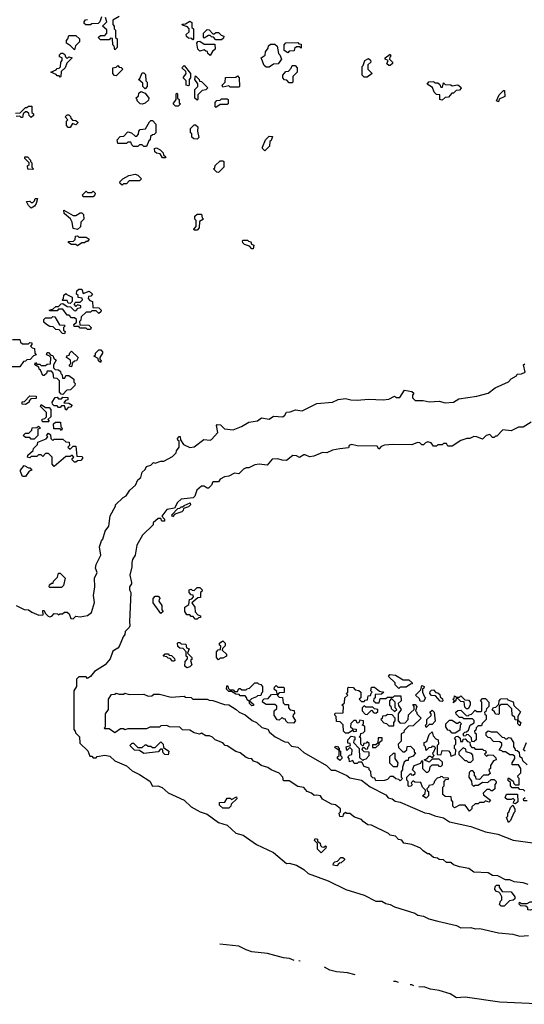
# Model space of a CAD drawing. Extents: x 2494118 to 2687960, y 757339 to 915227.
# Tile 155 of 256: x 2656065 to 2659565, y 776270 to 783099. Entities that reach past the tile are written whole.
import ezdxf

# ---------------------------------------------------------------- set-up
doc = ezdxf.new("R2010")
doc.units = 0

msp = doc.modelspace()

# ---------------------------------------------------------------- linework, layer by layer
at = {"layer": '0CON20XD'}
for points in [[(2656555, 783062.5), (2656523, 783063), (2656513, 783073), (2656512.5, 783085), (2656521.7, 783098.3), (2656535, 783100)], [(2656631.7, 783118.3), (2656620, 783085), (2656608.3, 783071.7), (2656565, 783070), (2656555, 783062.5)], [(2656725, 782890), (2656720, 782915), (2656710, 782925), (2656708.3, 782968.3), (2656695, 782970), (2656685, 782960), (2656625, 782960), (2656610, 782975), (2656625, 782990), (2656655, 782990), (2656670, 783005), (2656668.3, 783028.3), (2656640, 783055), (2656670, 783085), (2656660, 783115)], [(2656755, 783120), (2656710, 783095), (2656710, 783065), (2656720, 783055), (2656720, 783035), (2656730, 783025), (2656730, 782975), (2656740, 782965), (2656740, 782905), (2656725, 782890)], [(2657265, 782960), (2657258.3, 782968.3), (2657235, 782970), (2657221.7, 782981.7), (2657220, 782995), (2657240, 783015), (2657240, 783035), (2657228.3, 783048.3), (2657195, 783060), (2657191.7, 783068.3), (2657215, 783070), (2657245, 783087.5), (2657258.3, 783078.3), (2657260, 783045), (2657270, 783035), (2657270, 782965), (2657265, 782960)], [(2657465, 782960), (2657425, 782960), (2657408.3, 782978.3), (2657395, 782980), (2657385, 782990), (2657375, 782990), (2657345, 782970), (2657340, 782975), (2657340, 783005), (2657365, 783030), (2657378.3, 783028.3), (2657405, 783000), (2657415, 783000), (2657425, 783010), (2657445, 783010), (2657461.7, 782991.7), (2657480, 782985), (2657478.3, 782971.7), (2657465, 782960)], [(2656445, 782890), (2656418.3, 782918.3), (2656390, 782935), (2656390, 782955), (2656400, 782965), (2656405, 782990), (2656455, 782990), (2656480, 782965), (2656480, 782945), (2656451.7, 782918.3), (2656445, 782890)], [(2657385, 782850), (2657370, 782865), (2657368.3, 782878.3), (2657355, 782880), (2657345, 782890), (2657315, 782880), (2657300, 782895), (2657292.5, 782935), (2657301.7, 782948.3), (2657315, 782950), (2657345, 782930), (2657418.3, 782928.3), (2657420, 782895), (2657401.7, 782878.3), (2657385, 782850)], [(2657795, 782770), (2657775, 782770), (2657761.7, 782781.7), (2657740, 782835), (2657768.3, 782851.7), (2657770, 782875), (2657788.3, 782901.7), (2657791.7, 782918.3), (2657805, 782930), (2657835, 782930), (2657850, 782915), (2657860, 782865), (2657870, 782855), (2657880, 782825), (2657858.3, 782791.7), (2657825, 782790), (2657795, 782770)], [(2657925, 782870), (2657900, 782885), (2657900, 782925), (2657911.7, 782938.3), (2657995, 782940), (2658001.7, 782931.7), (2658018.3, 782928.3), (2658018.3, 782901.7), (2658005, 782910), (2657985, 782910), (2657971.7, 782898.3), (2657968.3, 782881.7), (2657935, 782880), (2657925, 782870)], [(2656345, 782700), (2656338.3, 782708.3), (2656325, 782710), (2656318.3, 782718.3), (2656280, 782735), (2656318.3, 782751.7), (2656325, 782760), (2656338.3, 782761.7), (2656348.3, 782771.7), (2656350, 782805), (2656360, 782815), (2656360, 782835), (2656341.7, 782841.7), (2656340, 782855), (2656353, 782867), (2656365, 782867.5), (2656378.3, 782858.3), (2656381.7, 782841.7), (2656395, 782830), (2656405, 782840), (2656430, 782835), (2656391.7, 782798.3), (2656380, 782765), (2656351.7, 782738.3), (2656350, 782705), (2656345, 782700)], [(2658475, 782700), (2658455, 782700), (2658440, 782715), (2658440, 782775), (2658448.3, 782781.7), (2658460, 782815), (2658485, 782830), (2658498.3, 782818.3), (2658500, 782805), (2658480, 782785), (2658480, 782755), (2658510, 782725), (2658475, 782700)], [(2658635, 782780), (2658625, 782780), (2658611.7, 782791.7), (2658620, 782815), (2658600, 782825), (2658600, 782835), (2658635, 782860), (2658640, 782845), (2658631.7, 782838.3), (2658630, 782825), (2658650, 782805), (2658650, 782795), (2658635, 782780)], [(2656735, 782710), (2656721.7, 782711.7), (2656710, 782725), (2656710, 782765), (2656735, 782770), (2656745, 782780), (2656755, 782770), (2656768.3, 782768.3), (2656780, 782755), (2656735, 782710)], [(2657235, 782640), (2657220, 782645), (2657220, 782675), (2657200, 782695), (2657220, 782725), (2657218.3, 782738.3), (2657190, 782765), (2657205, 782780), (2657250, 782725), (2657250, 782695), (2657240, 782685), (2657240, 782645), (2657235, 782640)], [(2657955, 782660), (2657935, 782660), (2657918.3, 782678.3), (2657901.7, 782681.7), (2657890, 782695), (2657890, 782715), (2657911.7, 782738.3), (2657928.3, 782741.7), (2657948.3, 782761.7), (2657955, 782780), (2657975, 782780), (2657990, 782765), (2657990, 782735), (2657960, 782705), (2657960, 782665), (2657955, 782660)], [(2656935, 782620), (2656920, 782635), (2656918.3, 782658.3), (2656890, 782685), (2656898.3, 782691.7), (2656915, 782730), (2656925, 782730), (2656938.3, 782718.3), (2656940, 782675), (2656950, 782665), (2656950, 782635), (2656935, 782620)], [(2657295, 782540), (2657280, 782555), (2657280, 782615), (2657300, 782635), (2657300, 782655), (2657280, 782685), (2657285, 782710), (2657310, 782685), (2657311.7, 782671.7), (2657325, 782670), (2657370, 782625), (2657357, 782613), (2657331.7, 782608.3), (2657301.7, 782578.3), (2657300, 782545), (2657295, 782540)], [(2657585, 782630), (2657525, 782630), (2657515, 782640), (2657475, 782630), (2657470, 782645), (2657490, 782665), (2657491.7, 782698.3), (2657565, 782700), (2657575, 782710), (2657587.5, 782695), (2657590, 782635), (2657585, 782630)], [(2658995, 782540), (2658980, 782545), (2658978.3, 782578.3), (2658955, 782580), (2658940, 782595), (2658928.3, 782628.3), (2658891.7, 782651.7), (2658901.7, 782668.3), (2658935, 782670), (2658945, 782660), (2658965, 782660), (2658978.3, 782648.3), (2658985, 782630), (2658998.3, 782631.7), (2659005, 782660), (2659015, 782650), (2659055, 782647.5), (2659065, 782640), (2659105, 782647.5), (2659125, 782630), (2659127, 782623), (2659115, 782610), (2659091.7, 782608.3), (2659075, 782590), (2659061.7, 782588.3), (2659038.3, 782561.7), (2659015, 782560), (2658995, 782540)], [(2659385, 782530), (2659372.5, 782535), (2659391.7, 782578.3), (2659421.7, 782608.3), (2659428.3, 782608.3), (2659430, 782565), (2659391.7, 782548.3), (2659385, 782530)], [(2656915, 782512.5), (2656900, 782515), (2656880, 782535), (2656880, 782545), (2656870, 782555), (2656888.3, 782571.7), (2656891.7, 782588.3), (2656905, 782600), (2656935, 782590), (2656960, 782555), (2656958.3, 782541.7), (2656935, 782520), (2656915, 782512.5)], [(2657165, 782500), (2657145, 782500), (2657130, 782515), (2657150, 782545), (2657150, 782585), (2657155, 782590), (2657160, 782585), (2657160, 782555), (2657170, 782545), (2657171.7, 782521.7), (2657180, 782515), (2657165, 782500)], [(2657425, 782490), (2657420, 782495), (2657420, 782525), (2657431.7, 782538.3), (2657455, 782540), (2657465, 782550), (2657505, 782550), (2657510, 782545), (2657510, 782515), (2657505, 782510), (2657455, 782510), (2657425, 782490)], [(2656035, 782450), (2656068.3, 782451.7), (2656105, 782490), (2656115, 782490), (2656125, 782500), (2656148.3, 782498.3), (2656150, 782455), (2656160, 782445), (2656160, 782435), (2656145, 782420), (2656130, 782435), (2656128.3, 782448.3), (2656115, 782460), (2656105, 782460), (2656090, 782445), (2656085, 782420), (2656075, 782420), (2656065, 782430), (2656041.7, 782428.3)], [(2656415, 782350), (2656401.7, 782351.7), (2656390, 782365), (2656390, 782395), (2656400, 782405), (2656380, 782425), (2656395, 782440), (2656405, 782440), (2656418.3, 782428.3), (2656420, 782415), (2656431.7, 782401.7), (2656455, 782400), (2656470, 782385), (2656455, 782370), (2656431.7, 782378.3), (2656415, 782350)], [(2656945, 782220), (2656925, 782220), (2656915, 782230), (2656895, 782230), (2656885, 782220), (2656855, 782220), (2656841.7, 782231.7), (2656835, 782250), (2656815, 782250), (2656805, 782240), (2656745, 782240), (2656740, 782265), (2656761.7, 782288.3), (2656788.3, 782291.7), (2656815, 782320), (2656840, 782315), (2656865, 782290), (2656878.3, 782291.7), (2656890, 782305), (2656892.5, 782325), (2656901.7, 782338.3), (2656938.3, 782341.7), (2656965, 782390), (2656975, 782400), (2656985, 782400), (2657010, 782375), (2657010, 782315), (2656998.3, 782301.7), (2656985, 782300), (2656971.7, 782288.3), (2656970, 782265), (2656961.7, 782258.3), (2656945, 782220)], [(2657295, 782270), (2657271.7, 782271.7), (2657260, 782285), (2657258.3, 782308.3), (2657250, 782315), (2657250, 782345), (2657275, 782370), (2657285, 782370), (2657300, 782355), (2657297.5, 782325), (2657307.5, 782282.5), (2657295, 782270)], [(2657765, 782190), (2657750, 782205), (2657750, 782215), (2657770, 782265), (2657795, 782290), (2657818.3, 782288.3), (2657808.3, 782261.7), (2657800, 782255), (2657798.3, 782221.7), (2657765, 782190)], [(2657075, 782140), (2657055, 782140), (2657038.3, 782168.3), (2657013, 782173), (2657001.7, 782181.7), (2657000, 782205), (2657015, 782210), (2657040, 782195), (2657060, 782175), (2657061.7, 782161.7), (2657078.3, 782148.3), (2657075, 782140)], [(2656155, 782060), (2656121.7, 782061.7), (2656120, 782085), (2656130, 782095), (2656130, 782105), (2656100, 782135), (2656101.7, 782148.3), (2656118.3, 782148.3), (2656140, 782125), (2656140, 782115), (2656150, 782105), (2656150, 782075), (2656160, 782065), (2656155, 782060)], [(2657445, 782040), (2657431.7, 782041.7), (2657410, 782065), (2657418.3, 782071.7), (2657421.7, 782088.3), (2657455, 782120), (2657475, 782120), (2657480, 782115), (2657480, 782075), (2657445, 782040)], [(2656775, 781950), (2656761.7, 781961.7), (2656760, 781975), (2656780, 781995), (2656823, 782017), (2656867, 782027), (2656885, 782020), (2656910, 781995), (2656895, 781980), (2656825, 781980), (2656805, 781960), (2656785, 781960), (2656775, 781950)], [(2656145, 781792.5), (2656125, 781810), (2656111.7, 781838.3), (2656135, 781840), (2656145, 781830), (2656155, 781830), (2656168.3, 781841.7), (2656171.7, 781858.3), (2656188.3, 781858.3), (2656180, 781825), (2656167.5, 781805), (2656145, 781792.5)], [(2656575, 781870), (2656505, 781870), (2656500, 781885), (2656525, 781910), (2656535, 781900), (2656565, 781900), (2656575, 781910), (2656587.5, 781895), (2656587, 781883), (2656575, 781870)], [(2656465, 781642.5), (2656435, 781650), (2656430, 781695), (2656418.3, 781718.3), (2656372.5, 781755), (2656371.7, 781778.3), (2656435, 781740), (2656455, 781740), (2656485, 781760), (2656495, 781760), (2656508.3, 781748.3), (2656510, 781715), (2656490, 781695), (2656487, 781663), (2656465, 781642.5)], [(2657295, 781640), (2657275, 781640), (2657272.5, 781645), (2657290, 781665), (2657290, 781705), (2657280, 781715), (2657280, 781735), (2657295, 781750), (2657325, 781750), (2657330, 781725), (2657340, 781715), (2657311.7, 781698.3), (2657310, 781655), (2657295, 781640)], [(2656465, 781530), (2656455, 781540), (2656425, 781540), (2656400, 781555), (2656405, 781560), (2656438.3, 781561.7), (2656450, 781575), (2656451.7, 781598.3), (2656465, 781600), (2656475, 781590), (2656525, 781590), (2656547, 781577), (2656535, 781560), (2656525, 781560), (2656515, 781550), (2656495, 781550), (2656465, 781530)], [(2657685, 781510), (2657675, 781510), (2657658.3, 781528.3), (2657625, 781540), (2657611.7, 781551.7), (2657610, 781565), (2657615, 781570), (2657645, 781570), (2657651.7, 781561.7), (2657668.3, 781558.3), (2657671.7, 781541.7), (2657690, 781535), (2657685, 781510)], [(2656555, 780950), (2656535, 780950), (2656525, 780960), (2656485, 780960), (2656475, 780970), (2656441.7, 780971.7), (2656440, 780985), (2656458.3, 781001.7), (2656458.3, 781018.3), (2656445, 781030), (2656425, 781030), (2656408.3, 781048.3), (2656395, 781050), (2656365, 781090), (2656335, 781090), (2656325, 781080), (2656275, 781080), (2656270, 781085), (2656295, 781090), (2656315, 781110), (2656335, 781110), (2656351.7, 781128.3), (2656365, 781130), (2656395, 781110), (2656418.3, 781108.3), (2656441.7, 781081.7), (2656455, 781080), (2656471.7, 781098.3), (2656488.3, 781101.7), (2656490, 781115), (2656465, 781120), (2656455, 781110), (2656441.7, 781128.3), (2656455, 781140), (2656485, 781140), (2656500, 781155), (2656498.3, 781168.3), (2656471.7, 781171.7), (2656470, 781185), (2656460, 781195), (2656461.7, 781218.3), (2656475, 781230), (2656495, 781230), (2656505, 781200), (2656547, 781217), (2656570, 781195), (2656558.3, 781181.7), (2656541.7, 781178.3), (2656540, 781165), (2656551.7, 781151.7), (2656570, 781145), (2656571.7, 781101.7), (2656615, 781100), (2656630, 781085), (2656628.3, 781071.7), (2656615, 781060), (2656595, 781080), (2656565, 781080), (2656555, 781070), (2656525, 781070), (2656491.7, 781038.3), (2656490, 781015), (2656480, 781005), (2656481.7, 780981.7), (2656545, 780980), (2656560, 780965), (2656555, 780950)], [(2656415, 781130), (2656401.7, 781131.7), (2656395, 781150), (2656365, 781150), (2656360, 781155), (2656370, 781165), (2656371.7, 781188.3), (2656385, 781200), (2656391.7, 781191.7), (2656430, 781175), (2656430, 781145), (2656415, 781130)], [(2656375, 780920), (2656361.7, 780921.7), (2656338.3, 780948.3), (2656315, 780950), (2656298.3, 780968.3), (2656275, 780970), (2656250, 780985), (2656231.7, 781001.7), (2656231.7, 781018.3), (2656245, 781030), (2656285, 781030), (2656295, 781040), (2656308.3, 781038.3), (2656341.7, 780981.7), (2656375, 780980), (2656380, 780975), (2656370, 780965), (2656370, 780945), (2656380, 780935), (2656375, 780920)], [(2656015, 780880), (2656065, 780880), (2656071.7, 780861.7), (2656085, 780850), (2656125, 780850), (2656135, 780860), (2656148.3, 780858.3), (2656150, 780845), (2656140, 780835), (2656151.7, 780821.7), (2656168.3, 780818.3), (2656170, 780785), (2656180, 780775), (2656161.7, 780768.3), (2656138.3, 780741.7), (2656115, 780740), (2656105, 780730), (2656091.7, 780728.3), (2656065, 780690)], [(2656365, 780500), (2656351.7, 780501.7), (2656340, 780515), (2656340, 780595), (2656325, 780610), (2656301.7, 780611.7), (2656298.3, 780648.3), (2656285, 780660), (2656255, 780660), (2656250, 780645), (2656235, 780630), (2656225, 780630), (2656208.3, 780668.3), (2656200, 780675), (2656198.3, 780688.3), (2656170, 780705), (2656175, 780720), (2656185, 780710), (2656205, 780710), (2656215, 780700), (2656245, 780700), (2656255, 780710), (2656278.3, 780711.7), (2656280, 780755), (2656268.3, 780768.3), (2656250, 780775), (2656255, 780790), (2656265, 780790), (2656281.7, 780771.7), (2656295, 780770), (2656301.7, 780751.7), (2656318.3, 780738.3), (2656300, 780705), (2656300, 780685), (2656311.7, 780671.7), (2656335, 780670), (2656348.3, 780658.3), (2656350, 780645), (2656360, 780635), (2656361.7, 780611.7), (2656378.3, 780611.7), (2656385, 780630), (2656405, 780630), (2656440, 780605), (2656440, 780585), (2656450, 780575), (2656448.3, 780561.7), (2656418.3, 780531.7), (2656391.7, 780528.3), (2656365, 780500)], [(2656425, 780690), (2656410, 780695), (2656410, 780705), (2656420, 780715), (2656418.3, 780738.3), (2656390, 780755), (2656391.7, 780768.3), (2656408.3, 780771.7), (2656411.7, 780788.3), (2656425, 780800), (2656470, 780755), (2656458.3, 780731.7), (2656445, 780730), (2656431.7, 780718.3), (2656425, 780690)], [(2656625, 780720), (2656611.7, 780731.7), (2656608.3, 780748.3), (2656580, 780765), (2656590, 780775), (2656590, 780785), (2656615, 780810), (2656628.3, 780808.3), (2656640, 780795), (2656640, 780785), (2656620, 780755), (2656620, 780745), (2656630, 780735), (2656625, 780720)], [(2656040, 779035), (2656095, 779007.5), (2656125, 779006.7), (2656149.3, 778989.3), (2656198.3, 778968.3), (2656228.3, 778971.7), (2656225, 779000), (2656235, 779000), (2656241.7, 778981.7), (2656261.7, 778961.7), (2656275, 778957.5), (2656288.3, 778961.7), (2656305, 778980), (2656327, 778977), (2656335, 778970), (2656343, 778977), (2656361.7, 778978.3), (2656375, 778990), (2656395, 778990), (2656408.3, 778978.3), (2656420, 778945), (2656435, 778942.5), (2656455, 778962.5), (2656485, 778956.7), (2656535, 778966.2), (2656563.9, 778986.1), (2656584.2, 779055.8), (2656577.5, 779105), (2656586.2, 779165), (2656583.3, 779225), (2656602.5, 779265), (2656590, 779295), (2656595, 779320), (2656628.8, 779385), (2656618.3, 779441.7), (2656633.3, 779485), (2656642.5, 779495), (2656658.3, 779551.7), (2656684.2, 779585.8), (2656693, 779657), (2656730, 779725), (2656730, 779735), (2656783.3, 779785), (2656804.5, 779795.5), (2656828.8, 779835), (2656868.7, 779871.3), (2656885, 779906.2), (2656906.1, 779923.9), (2656915, 779960), (2656935, 779980), (2656945, 780000), (2656975, 780010), (2656993, 780027), (2657005, 780022.5), (2657043.6, 780036.4), (2657065, 780037.5), (2657125, 780070), (2657150, 780095), (2657151.7, 780108.3), (2657170, 780135), (2657170, 780175), (2657161.7, 780181.7), (2657160, 780195), (2657171.7, 780208.3), (2657178.3, 780208.3), (2657180, 780185), (2657201.7, 780151.7), (2657245, 780132.5), (2657275, 780136.7), (2657343, 780187), (2657385, 780183.3), (2657395, 780187.5), (2657440, 780235), (2657430, 780285), (2657435, 780290), (2657458.3, 780288.3), (2657485, 780260), (2657545, 780253.3), (2657603.6, 780276.4), (2657655, 780307.5), (2657715, 780317.5), (2657743, 780337), (2657795, 780327.5), (2657825, 780350), (2657890, 780345), (2657903.3, 780355), (2657915, 780377.5), (2657941.7, 780378.3), (2657977, 780393), (2658025, 780386.7), (2658125, 780436.7), (2658235, 780446.2), (2658275, 780463.8), (2658325, 780472.5), (2658362.7, 780462.7), (2658405, 780460.8), (2658485, 780466.2), (2658585, 780462.5), (2658625, 780467.5), (2658665, 780487.5), (2658678.3, 780478.3), (2658701.7, 780478.3), (2658735, 780530), (2658785, 780520), (2658798.3, 780508.3), (2658790, 780495), (2658790, 780475), (2658808.3, 780458.3), (2658863, 780457), (2658905, 780447.5), (2658975, 780453.3), (2659015, 780442), (2659073.6, 780446.4), (2659110.7, 780469.3), (2659235, 780486.7), (2659315, 780508.8), (2659363.9, 780546.1), (2659455, 780587.5), (2659473.3, 780606.7), (2659511.7, 780628.3), (2659515, 780640), (2659545, 780642.5), (2659570, 780655), (2659560, 780705), (2659568.3, 780711.7)], [(2656065, 780690), (2655985, 780690)], [(2656105, 780430), (2656081.7, 780431.7), (2656081.7, 780448.3), (2656098.3, 780451.7), (2656135, 780490), (2656178.3, 780488.3), (2656178.3, 780471.7), (2656141.7, 780468.3), (2656130, 780455), (2656130, 780445), (2656105, 780430)], [(2656265, 780310), (2656225, 780310), (2656220, 780315), (2656221.7, 780328.3), (2656238.3, 780331.7), (2656250, 780345), (2656250, 780375), (2656210, 780415), (2656215, 780430), (2656245, 780410), (2656268.3, 780408.3), (2656280, 780395), (2656280, 780345), (2656260, 780325), (2656270, 780315), (2656265, 780310)], [(2656385, 780390), (2656375, 780420), (2656355, 780420), (2656345, 780410), (2656335, 780410), (2656325, 780420), (2656305, 780420), (2656291.7, 780431.7), (2656290, 780445), (2656311.7, 780478.3), (2656325, 780480), (2656335, 780470), (2656355, 780470), (2656365, 780480), (2656398.3, 780478.3), (2656398.3, 780461.7), (2656381.7, 780458.3), (2656371.7, 780441.7), (2656405, 780440), (2656430, 780425), (2656418.3, 780411.7), (2656401.7, 780408.3), (2656385, 780390)], [(2656355, 780250), (2656345, 780260), (2656301.7, 780261.7), (2656300, 780295), (2656313, 780307), (2656348.3, 780308.3), (2656350, 780275), (2656360, 780265), (2656355, 780250)], [(2659613.3, 780306.7), (2659556.4, 780273.6), (2659525, 780273.3), (2659473, 780247), (2659415, 780253.3), (2659375, 780210), (2659365, 780210), (2659355, 780200), (2659345, 780200), (2659325, 780222.5), (2659300, 780215), (2659275, 780190), (2659236.4, 780206.4), (2659215, 780207.5), (2659187, 780193), (2659167, 780193), (2659125, 780180), (2659065, 780140), (2659035, 780140), (2659025, 780160), (2659005, 780160), (2658995, 780150), (2658965, 780150), (2658955, 780140), (2658935, 780140), (2658920, 780165), (2658895, 780170), (2658880, 780165), (2658865, 780150), (2658855, 780150), (2658840, 780165), (2658825, 780166.7), (2658785, 780150), (2658655, 780152.5), (2658595, 780146.7), (2658571.7, 780138.3), (2658555, 780120), (2658545, 780140), (2658405, 780142.5), (2658367, 780153), (2658350, 780145), (2658345, 780130), (2658285, 780122.5), (2658235, 780112.5), (2658196.4, 780093.6), (2658165, 780097.5), (2658105, 780072.5), (2658075, 780067.5), (2658045, 780080), (2658035, 780080), (2658005, 780062.5), (2657985, 780073.8), (2657960, 780075), (2657915, 780042.5), (2657885, 780043.3), (2657855, 780053.3), (2657815, 780050), (2657781.7, 780008.3), (2657726.7, 780016.7), (2657695, 780011.2), (2657655, 779990), (2657635, 779991.2), (2657617.7, 779982.3), (2657585, 779950), (2657555, 779952.5), (2657515, 779932.5), (2657485, 779927.5), (2657455, 779912.5), (2657445, 779892.5), (2657405, 779892.5), (2657395, 779870), (2657375, 779850), (2657365, 779850), (2657345, 779863.3), (2657325, 779863.3), (2657292.5, 779835), (2657280, 779795), (2657268.3, 779781.7), (2657185, 779772.5), (2657160.7, 779749.3), (2657138.3, 779711.7), (2657085, 779702.5), (2657050, 779655), (2657070, 779635), (2657068.3, 779621.7), (2657051.7, 779621.7), (2657045, 779640), (2657025, 779640), (2656991.7, 779608.3), (2656990, 779595), (2656917, 779523), (2656877.5, 779455), (2656866.7, 779385), (2656847.5, 779355), (2656842.5, 779335), (2656842.5, 779305), (2656830, 779245), (2656840, 779195), (2656840, 779185), (2656826.7, 779165), (2656827.5, 779145), (2656836.7, 779125), (2656826.7, 778925), (2656830, 778895), (2656825, 778882.5), (2656796.7, 778855), (2656793.3, 778835), (2656781.7, 778818.3), (2656755, 778752.5), (2656745, 778740), (2656710.3, 778719.7), (2656693.6, 778666.4), (2656656.7, 778625), (2656585, 778577.5), (2656555, 778543.3), (2656535, 778530), (2656525, 778540), (2656475, 778540), (2656460, 778525), (2656460, 778475), (2656440, 778445), (2656440, 778175), (2656450, 778165), (2656451.7, 778151.7), (2656480, 778125), (2656481.7, 778081.7), (2656538.3, 778028.3), (2656551.7, 777991.7), (2656565, 777990), (2656575, 777980), (2656595, 777980), (2656602.5, 777987.5), (2656655, 777997.5), (2656690, 777990), (2656725, 777958), (2656805, 777923.3), (2656845, 777888), (2656895, 777864), (2656966.8, 777816.8), (2656985, 777783.1), (2657024.3, 777784.3), (2657052.7, 777772.7), (2657095.8, 777735.8), (2657205, 777686.2), (2657255, 777639.2), (2657316.7, 777605), (2657365, 777588), (2657445, 777530), (2657505, 777511.2), (2657565, 777456.2), (2657615, 777442), (2657707.6, 777377.6), (2657825, 777323.3), (2657915, 777246), (2657935, 777248), (2657985, 777233.8), (2658035.5, 777205.5), (2658065, 777178.1), (2658205, 777126), (2658326.8, 777066.8), (2658455, 777026), (2658535, 776986), (2658575.8, 776985.8), (2658605, 776968), (2658635, 776962.5), (2658665, 776945.8), (2658805, 776901.4), (2658826.9, 776886.9), (2658865, 776881.9), (2658903.6, 776863.6), (2658965.5, 776845.5), (2659095, 776815.7), (2659125, 776801.1), (2659193, 776803), (2659225, 776794), (2659256, 776796), (2659385.8, 776765.8), (2659485, 776756.2), (2659533.2, 776743.2), (2659594.1, 776745.9)], [(2656165, 780190), (2656145, 780190), (2656135, 780200), (2656105, 780200), (2656090, 780215), (2656105, 780230), (2656128.3, 780231.7), (2656148.3, 780251.7), (2656151.7, 780268.3), (2656185, 780270), (2656195, 780280), (2656210, 780265), (2656191.7, 780258.3), (2656190, 780215), (2656165, 780190)], [(2656305, 780000), (2656290, 780015), (2656290, 780065), (2656265, 780090), (2656245, 780090), (2656225, 780070), (2656215, 780080), (2656195, 780080), (2656185, 780070), (2656145, 780070), (2656135, 780060), (2656120, 780065), (2656121.7, 780078.3), (2656158.3, 780111.7), (2656160, 780125), (2656188.3, 780151.7), (2656191.7, 780168.3), (2656248.3, 780191.7), (2656260, 780205), (2656250, 780215), (2656265, 780230), (2656278.3, 780218.3), (2656280, 780195), (2656295, 780180), (2656305, 780190), (2656365, 780190), (2656385, 780170), (2656408.3, 780168.3), (2656410, 780145), (2656400, 780135), (2656415, 780120), (2656435, 780140), (2656455, 780140), (2656461.7, 780071.7), (2656495, 780070), (2656500, 780065), (2656500, 780055), (2656488.3, 780041.7), (2656465, 780040), (2656455, 780030), (2656445, 780030), (2656430, 780045), (2656430, 780055), (2656440, 780065), (2656428.3, 780078.3), (2656415, 780070), (2656385, 780070), (2656305, 780000)], [(2656105, 779930), (2656085, 779930), (2656070, 779965), (2656070, 779975), (2656095, 780007.5), (2656125, 779990), (2656135, 779990), (2656150, 779975), (2656131.7, 779968.3), (2656105, 779930)], [(2657125, 779650), (2657120, 779665), (2657161.7, 779708.3), (2657175, 779710), (2657185, 779720), (2657195, 779720), (2657205, 779730), (2657248.3, 779748.3), (2657250, 779735), (2657235, 779720), (2657201.7, 779708.3), (2657200, 779695), (2657190, 779685), (2657141.7, 779668.3), (2657125, 779650)], [(2656355, 779160), (2656275, 779160), (2656270, 779165), (2656271.7, 779178.3), (2656285, 779190), (2656298.3, 779191.7), (2656300, 779205), (2656328.3, 779231.7), (2656335, 779260), (2656345, 779260), (2656380, 779225), (2656370, 779175), (2656355, 779160)], [(2657295, 778940), (2657281.7, 778941.7), (2657268.3, 778958.3), (2657255, 778960), (2657245, 778970), (2657225, 778970), (2657210, 778995), (2657210, 779025), (2657238.3, 779041.7), (2657241.7, 779078.3), (2657258.3, 779081.7), (2657270, 779095), (2657268.3, 779108.3), (2657255, 779110), (2657240, 779125), (2657240, 779145), (2657255, 779150), (2657261.7, 779141.7), (2657275, 779140), (2657295, 779160), (2657315, 779160), (2657330, 779145), (2657328.3, 779131.7), (2657320, 779125), (2657318.3, 779091.7), (2657301.7, 779088.3), (2657260, 779055), (2657280, 779025), (2657281.7, 778991.7), (2657301.7, 778971.7), (2657320, 778965), (2657318.3, 778951.7), (2657305, 778950), (2657295, 778940)], [(2657045, 778980), (2656990, 779055), (2656990, 779085), (2657005, 779100), (2657025, 779100), (2657040, 779085), (2657031.7, 779078.3), (2657030, 779065), (2657050, 779035), (2657050, 779005), (2657060, 778995), (2657045, 778980)], [(2657445, 778660), (2657430, 778675), (2657430, 778715), (2657441.7, 778728.3), (2657458.3, 778731.7), (2657460, 778755), (2657451.7, 778761.7), (2657450, 778775), (2657475, 778790), (2657490, 778775), (2657490, 778755), (2657471.7, 778738.3), (2657470, 778725), (2657498.3, 778698.3), (2657500, 778685), (2657475, 778670), (2657455, 778670), (2657445, 778660)], [(2657225, 778602.5), (2657210, 778615), (2657213, 778647), (2657230, 778665), (2657228.3, 778678.3), (2657220, 778685), (2657220, 778715), (2657198.3, 778738.3), (2657175, 778740), (2657161.7, 778751.7), (2657160, 778775), (2657165, 778780), (2657175, 778780), (2657185, 778770), (2657218.3, 778768.3), (2657221.7, 778741.7), (2657240, 778735), (2657230, 778705), (2657260, 778675), (2657258.3, 778661.7), (2657250, 778655), (2657260, 778625), (2657245, 778610), (2657225, 778602.5)], [(2657135, 778650), (2657125, 778650), (2657108.3, 778668.3), (2657095, 778670), (2657085, 778680), (2657060, 778685), (2657075, 778700), (2657095, 778700), (2657101.7, 778691.7), (2657118.3, 778688.3), (2657138.3, 778668.3), (2657140, 778655), (2657135, 778650)], [(2658695, 778460), (2658670, 778485), (2658668.3, 778498.3), (2658623, 778543), (2658633, 778557), (2658671.7, 778551.7), (2658725, 778520), (2658765, 778520), (2658788.3, 778498.3), (2658788.3, 778491.7), (2658775, 778490), (2658745, 778470), (2658705, 778470), (2658695, 778460)], [(2657675, 778340), (2657660, 778355), (2657660, 778370), (2657641.7, 778381.7), (2657638.3, 778398.3), (2657628.3, 778408.3), (2657595, 778410), (2657588.3, 778418.3), (2657565, 778420), (2657535, 778440), (2657515, 778440), (2657500, 778455), (2657501.7, 778478.3), (2657508.3, 778478.3), (2657511.7, 778461.7), (2657521.7, 778451.7), (2657545, 778450), (2657555, 778440), (2657575, 778440), (2657585, 778460), (2657595, 778460), (2657605, 778450), (2657635, 778450), (2657641.7, 778458.3), (2657658.3, 778461.7), (2657695, 778500), (2657715, 778500), (2657721.7, 778491.7), (2657738.3, 778488.3), (2657750, 778475), (2657750, 778435), (2657741.7, 778428.3), (2657738.3, 778411.7), (2657715, 778410), (2657708.3, 778401.7), (2657671.7, 778388.3), (2657660, 778375), (2657688.3, 778348.3), (2657685, 778342.5), (2657675, 778340)], [(2657965, 778220), (2657925, 778222.5), (2657910, 778235), (2657908.3, 778248.3), (2657895, 778250), (2657885, 778260), (2657865, 778240), (2657851.7, 778241.7), (2657830, 778275), (2657830, 778305), (2657848.3, 778321.7), (2657848.3, 778338.3), (2657835, 778350), (2657775, 778350), (2657750, 778365), (2657751.7, 778378.3), (2657761.7, 778388.3), (2657788.3, 778391.7), (2657811.7, 778418.3), (2657850, 778420), (2657848.3, 778438.3), (2657830, 778455), (2657831.7, 778468.3), (2657845, 778480), (2657855, 778470), (2657895, 778470), (2657900, 778465), (2657898.3, 778431.7), (2657865, 778430), (2657850, 778415), (2657865, 778400), (2657888.3, 778398.3), (2657891.7, 778361.7), (2657905, 778350), (2657928.3, 778348.3), (2657930, 778325), (2657941.7, 778311.7), (2657968.3, 778308.3), (2657970, 778285), (2657961.7, 778278.3), (2657960, 778265), (2657977.5, 778235), (2657965, 778220)], [(2658705, 777820), (2658695, 777830), (2658673, 777833), (2658655, 777850), (2658635, 777850), (2658615, 777830), (2658595, 777822.5), (2658535, 777820), (2658528.3, 777838.3), (2658515, 777840), (2658501.7, 777851.7), (2658500, 777885), (2658490, 777895), (2658488.3, 777908.3), (2658455, 777920), (2658438.3, 777948.3), (2658415, 777950), (2658405, 777940), (2658385, 777940), (2658375, 777960), (2658351.7, 777951.7), (2658350, 777975), (2658340, 777985), (2658351.7, 777998.3), (2658368.3, 778001.7), (2658370, 778035), (2658355, 778050), (2658335, 778030), (2658330, 778055), (2658360, 778065), (2658358.3, 778078.3), (2658341.7, 778081.7), (2658340, 778105), (2658365, 778130), (2658390, 778125), (2658390, 778105), (2658381.7, 778098.3), (2658380, 778085), (2658420, 778045), (2658421.7, 777981.7), (2658445, 777960), (2658451.7, 777968.3), (2658468.3, 777971.7), (2658490, 777995), (2658488.3, 778018.3), (2658455, 778020), (2658440, 778035), (2658445, 778050), (2658455, 778050), (2658465, 778040), (2658478.3, 778041.7), (2658481.7, 778058.3), (2658490, 778065), (2658488.3, 778078.3), (2658475, 778090), (2658468.3, 778081.7), (2658451.7, 778078.3), (2658448.3, 778061.7), (2658441.7, 778061.7), (2658430, 778075), (2658430, 778115), (2658420, 778125), (2658428.3, 778131.7), (2658431.7, 778148.3), (2658448.3, 778151.7), (2658460, 778165), (2658458.3, 778198.3), (2658440, 778205), (2658450, 778215), (2658450, 778235), (2658425, 778240), (2658418.3, 778221.7), (2658405, 778220), (2658398.3, 778238.3), (2658381.7, 778238.3), (2658361.7, 778218.3), (2658360, 778195), (2658375, 778180), (2658398.3, 778178.3), (2658398.3, 778161.7), (2658385, 778160), (2658375, 778170), (2658345, 778150), (2658325, 778150), (2658310, 778165), (2658308.3, 778208.3), (2658288.3, 778228.3), (2658261.7, 778231.7), (2658260, 778265), (2658250, 778275), (2658250, 778285), (2658255, 778290), (2658308.3, 778291.7), (2658310, 778335), (2658300, 778345), (2658318.3, 778361.7), (2658320, 778395), (2658340, 778415), (2658330, 778425), (2658340, 778435), (2658340, 778465), (2658345, 778470), (2658377, 778467), (2658391.7, 778451.7), (2658417, 778447), (2658430, 778435), (2658430, 778395), (2658420, 778385), (2658435, 778370), (2658455, 778370), (2658461.7, 778378.3), (2658478.3, 778381.7), (2658481.7, 778408.3), (2658498.3, 778411.7), (2658501.7, 778428.3), (2658510, 778435), (2658500, 778445), (2658505, 778470), (2658525, 778470), (2658561.7, 778441.7), (2658590, 778435), (2658575, 778420), (2658531.7, 778418.3), (2658530, 778395), (2658521.7, 778388.3), (2658520, 778375), (2658535, 778360), (2658558.3, 778361.7), (2658565, 778390), (2658605, 778390), (2658615, 778400), (2658655, 778400), (2658665, 778410), (2658708.3, 778408.3), (2658710, 778375), (2658690, 778355), (2658691.7, 778341.7), (2658710, 778315), (2658690, 778285), (2658690, 778235), (2658705, 778220), (2658738.3, 778221.7), (2658760, 778245), (2658761.7, 778278.3), (2658780, 778295), (2658800, 778315), (2658800, 778335), (2658791.7, 778348.3), (2658808.3, 778348.3), (2658820, 778335), (2658810, 778305), (2658818.3, 778298.3), (2658821.7, 778281.7), (2658850, 778255), (2658795, 778200), (2658761.7, 778198.3), (2658731.7, 778168.3), (2658730, 778155), (2658710, 778145), (2658710, 778095), (2658690, 778075), (2658691.7, 778051.7), (2658721.7, 778021.7), (2658735, 778020), (2658750, 778035), (2658751.7, 778058.3), (2658775, 778060), (2658800, 778035), (2658801.7, 778021.7), (2658810, 778015), (2658795, 777990), (2658761.7, 777978.3), (2658758.3, 777961.7), (2658745, 777960), (2658731.7, 777948.3), (2658720, 777915), (2658720, 777895), (2658710, 777885), (2658710, 777845), (2658720, 777835), (2658705, 777820)], [(2658865, 778370), (2658841.7, 778371.7), (2658838.3, 778388.3), (2658810, 778415), (2658848.3, 778451.7), (2658855, 778480), (2658870, 778475), (2658868.3, 778461.7), (2658860, 778455), (2658860, 778435), (2658871.7, 778401.7), (2658880, 778395), (2658865, 778370)], [(2658995, 778370), (2658981.7, 778371.7), (2658948.3, 778408.3), (2658921.7, 778411.7), (2658910, 778425), (2658911.7, 778438.3), (2658921.7, 778448.3), (2658935, 778450), (2658951.7, 778431.7), (2658965, 778430), (2658978.3, 778418.3), (2658981.7, 778401.7), (2658998.3, 778388.3), (2659000, 778375), (2658995, 778370)], [(2659590.8, 777100.8), (2659557, 777113), (2659495, 777118.8), (2659465, 777133.3), (2659435, 777132.5), (2659380.4, 777160.5), (2659345, 777162.5), (2659315, 777182), (2659215, 777186.7), (2659180.7, 777210.7), (2659115, 777223.3), (2659075, 777236.7), (2659055, 777252.5), (2659025, 777252.5), (2659005, 777272.5), (2658973.6, 777273.6), (2658962.5, 777282.5), (2658935, 777287.5), (2658905, 777312.5), (2658893.8, 777313.8), (2658864, 777334), (2658845, 777353.3), (2658785, 777378.8), (2658728.3, 777388.3), (2658715, 777407.5), (2658692.5, 777412.5), (2658672.5, 777435), (2658635, 777442.5), (2658622.5, 777455), (2658505, 777512.5), (2658480, 777515), (2658447, 777537), (2658435, 777552.5), (2658388.3, 777568.3), (2658355, 777592.5), (2658335, 777592.5), (2658325, 777600), (2658311.7, 777588.3), (2658305, 777570), (2658285, 777572.5), (2658280, 777595), (2658290, 777605), (2658290, 777625), (2658255, 777652.5), (2658227.5, 777657.5), (2658165, 777693.3), (2658152.5, 777715), (2658125, 777721.2), (2658108.3, 777718.3), (2658090, 777735), (2658060, 777745), (2658035, 777772.5), (2657995, 777780), (2657935, 777820), (2657895, 777820), (2657890, 777845), (2657865, 777873.3), (2657810, 777895), (2657785, 777912.5), (2657740, 777925), (2657715, 777947.5), (2657687, 777957), (2657675, 777972.5), (2657653.6, 777973.6), (2657635, 777982.5), (2657595, 778013.3), (2657565, 778023.3), (2657505, 778062.5), (2657490, 778065), (2657475, 778082.5), (2657420, 778105), (2657402.5, 778122.5), (2657381.7, 778131.7), (2657355, 778132.5), (2657325, 778150), (2657313, 778143), (2657275, 778152.5), (2657245, 778170), (2657195, 778173.3), (2657175, 778192.5), (2657105, 778193.3), (2657085, 778202.5), (2657045, 778200), (2657035, 778192.5), (2656968.3, 778191.7), (2656945, 778180), (2656815, 778180), (2656795, 778172.5), (2656785, 778180), (2656765, 778180), (2656725, 778152.5), (2656685, 778180), (2656655, 778180), (2656650, 778185), (2656660, 778195), (2656660, 778285), (2656680, 778315), (2656680, 778385), (2656701.7, 778418.3), (2656725, 778420), (2656735, 778427.5), (2656755, 778420), (2656785, 778420), (2656795, 778427.5), (2656825, 778417.5), (2656925, 778420), (2656955, 778407.5), (2656981.7, 778408.3), (2656995, 778420), (2657035, 778420), (2657115, 778400), (2657205, 778406.7), (2657215, 778400), (2657255, 778396.7), (2657267, 778387), (2657365, 778386.7), (2657378.3, 778378.3), (2657405, 778376.7), (2657485, 778350), (2657515, 778346.7), (2657567.5, 778315), (2657586.4, 778296.4), (2657628, 778278), (2657678, 778238), (2657707.5, 778225), (2657745, 778190), (2657785, 778177.5), (2657798.3, 778158.3), (2657836, 778126), (2657905, 778090), (2657925, 778087.5), (2657950.4, 778060.5), (2657993.8, 778053.8), (2658035, 778016), (2658193.6, 777926.4), (2658224.5, 777894.5), (2658253.9, 777893.9), (2658335, 777856.2), (2658355, 777841.2), (2658435, 777823.3), (2658495, 777778.8), (2658605, 777723.3), (2658621.5, 777701.5), (2658647.5, 777695), (2658668.3, 777678.3), (2658705, 777671.2), (2658875, 777597.1), (2658905, 777594.2), (2658945, 777575.8), (2659005, 777563.8), (2659045.4, 777535.4), (2659195, 777503.8), (2659295, 777465.6), (2659380.4, 777450.5), (2659488.8, 777408.8), (2659625, 777388.8)], [(2658665, 778300), (2658680, 778315), (2658670, 778325), (2658670, 778365), (2658645, 778390), (2658630, 778375), (2658630, 778345), (2658638.3, 778338.3), (2658641.7, 778321.7), (2658665, 778300)], [(2659175, 778320), (2659165, 778320), (2659151.7, 778331.7), (2659148.3, 778368.3), (2659125, 778370), (2659105, 778390), (2659091.7, 778388.3), (2659088.3, 778371.7), (2659071.7, 778361.7), (2659080, 778375), (2659070, 778385), (2659078.3, 778391.7), (2659081.7, 778408.3), (2659095, 778400), (2659115, 778400), (2659125, 778410), (2659151.7, 778381.7), (2659178.3, 778378.3), (2659190, 778365), (2659190, 778345), (2659175, 778320)], [(2659215, 778090), (2659201.7, 778091.7), (2659198.3, 778118.3), (2659178.3, 778138.3), (2659165, 778140), (2659158.3, 778131.7), (2659145, 778130), (2659140, 778145), (2659151.7, 778158.3), (2659165, 778160), (2659178.3, 778171.7), (2659190, 778205), (2659218.3, 778221.7), (2659218.3, 778238.3), (2659205, 778250), (2659145, 778250), (2659135, 778260), (2659115, 778260), (2659091.7, 778281.7), (2659090, 778295), (2659103, 778307), (2659125, 778310), (2659161.7, 778271.7), (2659175, 778270), (2659181.7, 778278.3), (2659198.3, 778281.7), (2659225, 778310), (2659235, 778300), (2659265, 778300), (2659270, 778305), (2659270, 778365), (2659260, 778375), (2659275, 778390), (2659295, 778390), (2659320, 778365), (2659320, 778335), (2659301.7, 778318.3), (2659298.3, 778301.7), (2659290, 778295), (2659291.7, 778281.7), (2659300, 778275), (2659300, 778245), (2659271.7, 778218.3), (2659268.3, 778201.7), (2659245, 778200), (2659231.7, 778188.3), (2659228.3, 778171.7), (2659220, 778165), (2659221.7, 778151.7), (2659230, 778145), (2659230, 778105), (2659215, 778090)], [(2659535, 778200), (2659520, 778215), (2659520, 778240), (2659501.7, 778241.7), (2659498.3, 778258.3), (2659480, 778275), (2659478.3, 778318.3), (2659448.3, 778348.3), (2659405, 778350), (2659391.7, 778338.3), (2659390, 778285), (2659385, 778280), (2659365, 778282.5), (2659358.3, 778298.3), (2659341.7, 778311.7), (2659351.7, 778328.3), (2659368.3, 778331.7), (2659388.3, 778351.7), (2659390, 778375), (2659401.7, 778388.3), (2659445, 778390), (2659451.7, 778381.7), (2659488.3, 778368.3), (2659491.7, 778341.7), (2659538.3, 778298.3), (2659520, 778265), (2659520, 778240), (2659540, 778225), (2659535, 778200)], [(2658475, 778280), (2658505, 778310), (2658521.7, 778291.7), (2658535, 778290), (2658548.3, 778301.7), (2658550, 778315), (2658525, 778320), (2658515, 778330), (2658465, 778330), (2658455, 778340), (2658440, 778325), (2658440, 778305), (2658461.7, 778281.7), (2658475, 778280)], [(2658885, 778190), (2658880, 778205), (2658890, 778215), (2658890, 778245), (2658918.3, 778271.7), (2658920, 778285), (2658910, 778295), (2658925, 778310), (2658940, 778295), (2658947, 778233), (2658925, 778210), (2658905, 778210), (2658885, 778190)], [(2658660, 778200), (2658660, 778225), (2658670, 778235), (2658670, 778255), (2658648.3, 778278.3), (2658615, 778280), (2658605, 778270), (2658581.7, 778268.3), (2658578.3, 778251.7), (2658570, 778245), (2658591.7, 778221.7), (2658608.3, 778218.3), (2658625, 778200), (2658655, 778200), (2658660, 778200)], [(2659085, 778150), (2659065, 778150), (2659048.3, 778168.3), (2659035, 778170), (2659020, 778195), (2659020, 778215), (2659045, 778240), (2659065, 778240), (2659095, 778220), (2659105, 778220), (2659115, 778230), (2659130, 778215), (2659120, 778205), (2659118.3, 778171.7), (2659085, 778150)], [(2659568.3, 777748.3), (2659558.3, 777758.3), (2659535, 777760), (2659525, 777770), (2659481.7, 777771.7), (2659470, 777785), (2659468.3, 777808.3), (2659458.3, 777818.3), (2659450, 777825), (2659455, 777840), (2659488.3, 777818.3), (2659491.7, 777801.7), (2659501.7, 777791.7), (2659528.3, 777791.7), (2659530, 777835), (2659521.7, 777841.7), (2659520, 777855), (2659540, 777875), (2659540, 777905), (2659525, 777930), (2659481.7, 777931.7), (2659480, 777945), (2659500, 777975), (2659498.3, 777988.3), (2659485, 778000), (2659465, 778000), (2659435, 778020), (2659415, 778020), (2659408.3, 778028.3), (2659391.7, 778031.7), (2659410, 778065), (2659408.3, 778078.3), (2659395, 778090), (2659351.7, 778091.7), (2659328.3, 778118.3), (2659315, 778120), (2659300, 778135), (2659300, 778155), (2659315, 778167.5), (2659335, 778160), (2659375, 778160), (2659411.7, 778121.7), (2659425, 778120), (2659435, 778110), (2659445, 778110), (2659455, 778120), (2659468.3, 778118.3), (2659490, 778085), (2659490, 778055), (2659500, 778045), (2659501.7, 778031.7), (2659515, 778030), (2659528.3, 778018.3), (2659531.7, 777991.7), (2659548.3, 777978.3), (2659551.7, 777961.7), (2659585, 777930)], [(2658535, 778050), (2658558.3, 778071.7), (2658561.7, 778088.3), (2658578.3, 778101.7), (2658578.3, 778118.3), (2658551.7, 778118.3), (2658548.3, 778081.7), (2658535, 778070), (2658511.7, 778068.3), (2658511.7, 778051.7), (2658535, 778050)], [(2659185, 777610), (2659155, 777650), (2659115, 777650), (2659081.7, 777631.7), (2659070, 777645), (2659070, 777675), (2659060, 777685), (2659058.3, 777708.3), (2659015, 777710), (2659000, 777725), (2659000, 777775), (2659010, 777785), (2659010, 777815), (2659021.7, 777828.3), (2659038.3, 777831.7), (2659038.3, 777838.3), (2659005, 777840), (2658998.3, 777848.3), (2658985, 777850), (2658978.3, 777841.7), (2658961.7, 777838.3), (2658941.7, 777818.3), (2658938.3, 777801.7), (2658928.3, 777791.7), (2658901.7, 777788.3), (2658900, 777775), (2658890, 777765), (2658891.7, 777751.7), (2658900, 777745), (2658900, 777715), (2658885, 777700), (2658860, 777715), (2658878.3, 777731.7), (2658880, 777755), (2658860, 777775), (2658848.3, 777808.3), (2658805, 777810), (2658795, 777820), (2658780, 777805), (2658788.3, 777791.7), (2658778.3, 777781.7), (2658765, 777780), (2658760, 777785), (2658760, 777815), (2658750, 777825), (2658750, 777845), (2658775, 777870), (2658781.7, 777861.7), (2658795, 777860), (2658808.3, 777871.7), (2658808.3, 777878.3), (2658790, 777895), (2658800, 777925), (2658848.3, 777941.7), (2658855, 777960), (2658860, 777955), (2658860, 777905), (2658885, 777880), (2658895, 777880), (2658908.3, 777891.7), (2658913, 777917), (2658925, 777930), (2658965, 777930), (2658971.7, 777921.7), (2658985, 777920), (2658998.3, 777931.7), (2658998.3, 777948.3), (2658975, 777970), (2658925, 777970), (2658905, 777950), (2658870, 777965), (2658888.3, 777971.7), (2658905, 777990), (2658915, 777990), (2658925, 777980), (2658940, 777995), (2658931.7, 778001.7), (2658930, 778015), (2658938.3, 778021.7), (2658948.3, 778048.3), (2658938.3, 778058.3), (2658925, 778060), (2658918.3, 778051.7), (2658901.7, 778048.3), (2658885, 778030), (2658880, 778055), (2658870, 778065), (2658870, 778085), (2658888.3, 778091.7), (2658905, 778140), (2658925, 778160), (2658931.7, 778131.7), (2658951.7, 778111.7), (2658967.5, 778105), (2658970, 778075), (2658960, 778065), (2658960, 778005), (2658965, 778000), (2658988.3, 778001.7), (2658995, 778030), (2659038.3, 778028.3), (2659050, 778015), (2659055, 777990), (2659088.3, 778001.7), (2659090, 778035), (2659080, 778045), (2659080, 778065), (2659090, 778075), (2659090, 778105), (2659080, 778115), (2659091.7, 778128.3), (2659105, 778130), (2659120, 778115), (2659121.7, 778091.7), (2659138.3, 778091.7), (2659141.7, 778108.3), (2659155, 778110), (2659171.7, 778091.7), (2659188.3, 778088.3), (2659190, 778065), (2659201.7, 778051.7), (2659215, 778050), (2659225, 778040), (2659275, 778040), (2659281.7, 778031.7), (2659295, 778030), (2659300, 778015), (2659290, 778005), (2659301.7, 777991.7), (2659315, 778000), (2659348.3, 777998.3), (2659368.3, 777978.3), (2659370, 777965), (2659351.7, 777958.3), (2659330, 777925), (2659330, 777905), (2659320, 777895), (2659328.3, 777871.7), (2659315, 777860), (2659281.7, 777858.3), (2659255, 777830), (2659231.7, 777831.7), (2659228.3, 777848.3), (2659220, 777855), (2659220, 777875), (2659208.3, 777888.3), (2659195, 777890), (2659181.7, 777878.3), (2659180, 777845), (2659198.3, 777818.3), (2659200, 777795), (2659211.7, 777781.7), (2659225, 777790), (2659245, 777790), (2659275, 777810), (2659311.7, 777808.3), (2659335, 777830), (2659355, 777830), (2659370, 777815), (2659370, 777805), (2659360, 777795), (2659360, 777765), (2659345, 777750), (2659335, 777750), (2659325, 777760), (2659305, 777760), (2659280, 777735), (2659281.7, 777721.7), (2659330, 777685), (2659318.3, 777671.7), (2659295, 777680), (2659285, 777670), (2659255, 777670), (2659245, 777660), (2659225, 777660), (2659201.7, 777638.3), (2659200, 777625), (2659185, 777610)], [(2657095, 778000), (2657071.7, 778001.7), (2657060, 778015), (2657055, 778040), (2657041.7, 778038.3), (2657025, 778020), (2656925, 778010), (2656895, 778030), (2656861.7, 778031.7), (2656830, 778065), (2656845, 778080), (2656855, 778080), (2656885, 778050), (2656915, 778050), (2656935, 778070), (2656945, 778070), (2656955, 778060), (2656975, 778060), (2656985, 778050), (2657005, 778050), (2657045, 778090), (2657060, 778075), (2657061.7, 778051.7), (2657100, 778025), (2657095, 778000)], [(2658285, 777960), (2658270, 777975), (2658270, 777985), (2658280, 777995), (2658280, 778030), (2658251.7, 778051.7), (2658255, 778060), (2658268.3, 778058.3), (2658280, 778045), (2658280, 778030), (2658290, 778025), (2658290, 777995), (2658300, 777985), (2658300, 777975), (2658285, 777960)], [(2659195, 777950), (2659210, 777965), (2659208.3, 777998.3), (2659198.3, 778008.3), (2659161.7, 778021.7), (2659158.3, 778038.3), (2659141.7, 778048.3), (2659111.7, 778018.3), (2659111.7, 778001.7), (2659151.7, 777961.7), (2659165, 777960), (2659175, 777950), (2659195, 777950)], [(2659570, 778025), (2659560, 778035), (2659580, 778085)], [(2658685, 777920), (2658690, 777945), (2658670, 777975), (2658668.3, 778008.3), (2658655, 778010), (2658630, 777985), (2658630, 777945), (2658655, 777920), (2658685, 777920)], [(2657515, 777630), (2657475, 777630), (2657451.7, 777651.7), (2657451.7, 777668.3), (2657488.3, 777671.7), (2657505, 777700), (2657525, 777700), (2657535, 777690), (2657568.3, 777708.3), (2657570, 777695), (2657531.7, 777658.3), (2657530, 777645), (2657515, 777630)], [(2659505, 777660), (2659490, 777665), (2659491.7, 777678.3), (2659500, 777685), (2659488.3, 777698.3), (2659475, 777690), (2659445, 777690), (2659431.7, 777701.7), (2659441.7, 777728.3), (2659518.3, 777728.3), (2659520, 777675), (2659505, 777660)], [(2659585, 777680), (2659561.7, 777681.7), (2659560, 777695), (2659570, 777705)], [(2659455, 777530), (2659442.5, 777565), (2659450, 777575), (2659451.7, 777598.3), (2659458.3, 777601.7), (2659470, 777635), (2659485, 777650), (2659500, 777625), (2659500, 777605), (2659491.7, 777598.3), (2659470, 777545), (2659455, 777530)], [(2658155, 777320), (2658130, 777345), (2658130, 777385), (2658110, 777405), (2658115, 777420), (2658130, 777415), (2658131.7, 777401.7), (2658148.3, 777388.3), (2658151.7, 777371.7), (2658161.7, 777361.7), (2658175, 777360), (2658185, 777370), (2658190, 777365), (2658188.3, 777351.7), (2658155, 777320)], [(2658265, 777230), (2658240, 777235), (2658241.7, 777248.3), (2658251.7, 777258.3), (2658268.3, 777261.7), (2658293, 777287), (2658307, 777287), (2658318.3, 777278.3), (2658318.3, 777271.7), (2658295, 777250), (2658281.7, 777248.3), (2658265, 777230)], [(2659425, 776950), (2659405, 776950), (2659393, 776963), (2659400, 776985), (2659410, 776995), (2659410, 777015), (2659398.3, 777038.3), (2659388.3, 777048.3), (2659371.7, 777051.7), (2659360, 777065), (2659363, 777087), (2659373, 777097), (2659390, 777095), (2659391.7, 777081.7), (2659411.7, 777051.7), (2659475, 777050), (2659500, 777015), (2659498.3, 777001.7), (2659488.3, 776991.7), (2659461.7, 776988.3), (2659425, 776950)], [(2659605, 776922.5), (2659590, 776925), (2659588.3, 776938.3), (2659575, 776950), (2659541.7, 776951.7), (2659530, 776965), (2659531.7, 776978.3), (2659545, 776970), (2659585, 776970), (2659605, 776980), (2659635, 776980), (2659661.7, 777008.3), (2659685, 777010), (2659690, 776995), (2659670, 776975), (2659680, 776965), (2659678.3, 776951.7), (2659655, 776950), (2659637, 776933), (2659605, 776922.5)], [(2657968.4, 776574.4), (2657936.6, 776586.6), (2657895, 776592.1), (2657783.2, 776623.2), (2657675, 776634.4), (2657635, 776647.5), (2657584.1, 776674.1), (2657453.6, 776686.4)], [(2658009.7, 776569.1), (2658000, 776570.4)], [(2658392.5, 776474), (2658338.6, 776488.6), (2658262.5, 776495), (2658215, 776505.6), (2658178.1, 776528.3)], [(2658691.5, 776421.6), (2658675, 776428), (2658657.1, 776428.9)], [(2658799.6, 776398.7), (2658785, 776404.1), (2658773.4, 776404.2)], [(2660285.7, 776361.4), (2660040.4, 776309.5), (2659895, 776290), (2659775, 776284.7), (2659700.3, 776269.7), (2659395, 776284.6), (2659155, 776320), (2659095.6, 776315.6), (2659051.8, 776341.8), (2658975, 776364.7), (2658915, 776374.2), (2658875, 776388), (2658833.8, 776391.4)]]:
    msp.add_lwpolyline(points, dxfattribs=at)

doc.saveas('drawing.dxf')
